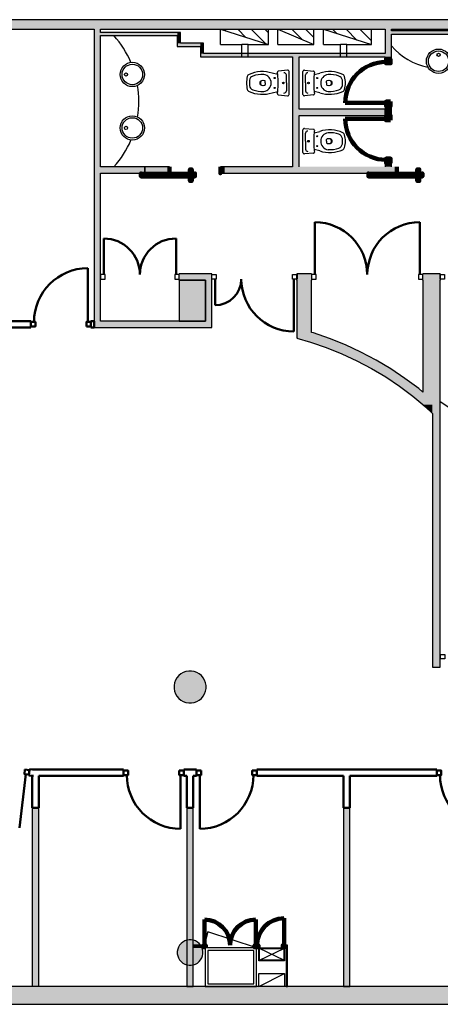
# Model space of a CAD drawing. Header units: metres. Extents: x -1 to 438, y -6 to 31.
# Tile 3 of 6: x 403 to 410, y 13 to 28. Entities that reach past the tile are written whole.
import ezdxf

# ---------------------------------------------------------------- set-up
doc = ezdxf.new("R2010")
doc.units = ezdxf.units.M
doc.linetypes.add('CONTINUA', pattern=[0])
for name, color, linetype, lineweight in [('3D P1 MURS EXISTENTS', 7, 'CONTINUA', 25), ('3D P1 MURS NOUS', 7, 'CONTINUA', 25), ('3D P1 PILAR', 7, 'CONTINUA', 25), ('P1 ESCALES 2D', 7, 'CONTINUA', 25)]:
    doc.layers.add(name, color=color, linetype=linetype, lineweight=lineweight)
pattern_1 = [(135, (0, 0), (-0.21213203, -0.21213203), []), (135, (-0.10607, -0.10607), (-0.21213203, -0.21213203), [])]

# ---------------------------------------------------------------- blocks, each defined once
blk = doc.blocks.new('_CLOSEDFILLED')
at = {"color": 0, "linetype": 'ByBlock', "lineweight": -2}
blk.add_solid([(-1, 0), (0, 0), (-1, 0)], dxfattribs=at)

msp = doc.modelspace()

# ---------------------------------------------------------------- hatches: boundary and pattern name
at = {"layer": '3D P1 MURS EXISTENTS', "linetype": 'CONTINUA', "lineweight": 18, "true_color": 0xa0a0a0, "transparency": 33554687}
for points in [[(426.846, 28.228), (401.29, 28.228), (401.261, 28.078), (426.815, 28.078)], [(404.437, 23.519), (404.437, 28.078), (404.337, 28.078), (404.337, 23.519)], [(404.437, 27.979), (405.637, 27.979), (405.637, 28.029), (404.437, 28.029)], [(405.637, 28.029), (405.637, 27.861), (405.687, 27.861), (405.687, 28.029)], [(408.987, 27.649), (408.987, 28.078), (408.887, 28.078), (408.887, 27.649)], [(408.987, 28.002), (410.457, 28.002), (410.457, 28.052), (408.987, 28.052)], [(405.637, 27.811), (405.997, 27.811), (405.997, 27.861), (405.637, 27.861)], [(405.997, 27.861), (405.997, 27.699), (406.047, 27.699), (406.047, 27.861)], [(405.997, 27.649), (408.887, 27.649), (408.887, 27.699), (405.997, 27.699)], [(407.44, 27.649), (407.44, 25.929), (407.54, 25.929), (407.54, 27.649)], [(407.54, 26.73), (408.887, 26.73), (408.887, 26.83), (407.54, 26.83)], [(404.437, 25.829), (405.13, 25.829), (405.13, 25.929), (404.437, 25.929)], [(406.366, 25.829), (409.066, 25.829), (409.066, 25.929), (406.366, 25.929)], [(406.177, 24.259), (405.667, 24.259), (405.667, 24.159), (406.077, 24.159), (406.077, 24.257), (406.177, 24.257)], [(406.177, 23.519), (406.177, 24.257), (406.077, 24.257), (406.077, 23.519)], [(407.51, 24.257), (407.507, 24.257), (407.507, 24.159), (407.737, 24.159), (407.737, 24.259), (407.51, 24.259)], [(407.737, 23.183), (407.737, 24.159), (407.507, 24.159), (407.507, 23.262)], [(409.747, 24.259), (409.477, 24.259), (409.477, 24.159), (409.747, 24.159)], [(409.747, 22.21), (409.747, 24.159), (409.477, 24.159), (409.477, 22.21)], [(404.337, 23.419), (406.177, 23.419), (406.177, 23.519), (404.337, 23.519)], [(407.507, 23.249), (407.72, 23.189), (407.51, 23.261)], [(409.318, 22.344), (409.477, 22.212), (409.477, 22.407), (409.412, 22.462), (409.197, 22.622), (408.975, 22.771), (408.745, 22.909), (408.509, 23.034), (408.266, 23.146), (408.018, 23.246), (407.764, 23.332), (407.737, 23.34), (407.737, 23.183), (407.965, 23.105), (408.207, 23.008), (408.442, 22.899), (408.672, 22.778), (408.895, 22.645), (409.111, 22.5)], [(409.518, 22.177), (409.627, 22.076), (409.627, 22.21), (409.479, 22.21)], [(409.747, 18.109), (409.747, 22.21), (409.627, 22.21), (409.627, 18.109)], [(409.747, 18.24), (409.749, 18.24), (409.749, 18.31), (409.747, 18.31)], [(398.242, 12.841), (423.657, 12.841), (423.716, 13.121), (398.297, 13.121)]]:
    msp.add_hatch(color=253, dxfattribs=at).paths.add_polyline_path(points)
at = {"layer": '3D P1 MURS NOUS', "linetype": 'CONTINUA', "lineweight": 18, "true_color": 0xa0a0a0, "transparency": 33554687}
for points in [[(408.987, 27.618), (408.987, 27.649), (408.887, 27.649), (408.887, 27.618)], [(408.987, 26.728), (408.987, 26.878), (408.887, 26.878), (408.887, 26.728)], [(408.987, 25.929), (408.987, 25.988), (408.887, 25.988), (408.887, 25.929)]]:
    msp.add_hatch(color=253, dxfattribs=at).paths.add_polyline_path(points)
at = {"layer": '3D P1 MURS NOUS', "linetype": 'CONTINUA', "lineweight": 18, "transparency": 33554687}
for color, points in [(2, [(405.13, 25.829), (405.516, 25.829), (405.516, 25.929), (405.13, 25.929)]), (2, [(406.366, 25.929), (406.31, 25.929), (406.31, 25.829), (406.366, 25.829)]), (240, [(406.051, 13.763), (405.889, 13.763), (405.889, 13.733), (406.051, 13.733)]), (240, [(406.874, 13.733), (406.874, 13.763), (406.874, 13.763), (406.874, 13.733)]), (240, [(407.362, 13.763), (407.316, 13.763), (407.316, 13.733), (407.362, 13.733)]), (240, [(407.362, 13.121), (407.362, 13.733), (407.337, 13.733), (407.337, 13.121)])]:
    msp.add_hatch(color=color, dxfattribs=at).paths.add_polyline_path(points)
at = {"layer": '3D P1 MURS NOUS', "linetype": 'CONTINUA', "lineweight": 18, "true_color": 0x006e00, "transparency": 33554687}
for points in [[(403.37, 15.909), (403.37, 13.124), (403.47, 13.124), (403.47, 15.909)], [(405.787, 15.909), (405.787, 13.121), (405.887, 13.121), (405.887, 15.909)], [(408.237, 15.909), (408.237, 13.121), (408.337, 13.121), (408.337, 15.909)]]:
    msp.add_hatch(color=96, dxfattribs=at).paths.add_polyline_path(points)
at = {"layer": '3D P1 PILAR', "linetype": 'CONTINUA', "lineweight": 18, "transparency": 33554687}
for points in [[(405.667, 23.519), (406.077, 23.519), (406.077, 24.159), (405.667, 24.159)], [(405.859, 18.049), (405.815, 18.049), (405.772, 18.042), (405.731, 18.027), (405.693, 18.005), (405.66, 17.977), (405.632, 17.943), (405.61, 17.905), (405.595, 17.864), (405.587, 17.821), (405.587, 17.778), (405.595, 17.735), (405.61, 17.694), (405.632, 17.656), (405.66, 17.622), (405.693, 17.594), (405.731, 17.572), (405.772, 17.557), (405.815, 17.55), (405.859, 17.55), (405.902, 17.557), (405.943, 17.572), (405.981, 17.594), (406.014, 17.622), (406.042, 17.656), (406.064, 17.694), (406.079, 17.735), (406.087, 17.778), (406.087, 17.821), (406.079, 17.864), (406.064, 17.905), (406.042, 17.943), (406.014, 17.977), (405.981, 18.005), (405.943, 18.027), (405.902, 18.042)], [(405.854, 13.849), (405.82, 13.849), (405.785, 13.843), (405.752, 13.831), (405.722, 13.814), (405.695, 13.791), (405.673, 13.764), (405.655, 13.734), (405.643, 13.701), (405.637, 13.667), (405.637, 13.632), (405.643, 13.598), (405.655, 13.565), (405.673, 13.534), (405.695, 13.508), (405.722, 13.485), (405.752, 13.468), (405.785, 13.456), (405.82, 13.45), (405.854, 13.45), (405.889, 13.456), (405.922, 13.468), (405.952, 13.485), (405.979, 13.508), (406.001, 13.534), (406.019, 13.565), (406.031, 13.598), (406.037, 13.632), (406.037, 13.667), (406.031, 13.701), (406.019, 13.734), (406.001, 13.764), (405.979, 13.791), (405.952, 13.814), (405.922, 13.831), (405.889, 13.843)]]:
    msp.add_hatch(color=9, dxfattribs=at).paths.add_polyline_path(points)
at = {"layer": 'P1 ESCALES 2D', "lineweight": 25, "transparency": 33554687}
h = msp.add_hatch(dxfattribs=at)
h.set_pattern_fill('RAYADO_1', scale=0.1, angle=45, style=0, pattern_type=2)
h.set_pattern_definition(pattern_1)
h.paths.add_polyline_path([(407.061, 27.838), (407.061, 28.078), (406.311, 28.078)], flags=0)
h = msp.add_hatch(dxfattribs=at)
h.set_pattern_fill('RAYADO_1', scale=0.1, angle=45, style=0, pattern_type=2)
h.set_pattern_definition(pattern_1)
h.paths.add_polyline_path([(407.211, 28.078), (407.771, 27.838), (407.771, 28.078)], flags=0)
h = msp.add_hatch(dxfattribs=at)
h.set_pattern_fill('RAYADO_1', scale=0.1, angle=45, style=0, pattern_type=2)
h.set_pattern_definition(pattern_1)
h.paths.add_polyline_path([(407.921, 28.078), (408.671, 27.838), (408.671, 28.078)], flags=0)

# ---------------------------------------------------------------- linework, layer by layer
at = {"layer": '3D P1 MURS EXISTENTS', "color": 7, "linetype": 'CONTINUA', "lineweight": 25, "transparency": 33554687}
for p, q in [((426.846, 28.228), (401.29, 28.228)), ((401.261, 28.078), (404.337, 28.078)), ((404.337, 28.078), (404.337, 23.519)), ((404.437, 28.029), (404.437, 28.078)), ((404.437, 28.078), (408.887, 28.078)), ((405.637, 28.029), (404.437, 28.029)), ((405.687, 28.029), (405.637, 28.029)), ((405.687, 27.861), (405.687, 28.029)), ((408.887, 28.078), (408.887, 27.699)), ((408.987, 28.052), (408.987, 28.078)), ((408.987, 28.078), (415.777, 28.078)), ((410.457, 28.052), (408.987, 28.052)), ((404.437, 27.979), (405.637, 27.979)), ((404.437, 25.929), (404.437, 27.979)), ((405.637, 27.979), (405.637, 27.861)), ((405.637, 27.861), (405.637, 27.811)), ((405.997, 27.861), (405.687, 27.861)), ((406.047, 27.861), (405.997, 27.861)), ((406.047, 27.699), (406.047, 27.861)), ((408.987, 28.002), (410.457, 28.002)), ((408.987, 27.649), (408.987, 28.002)), ((405.637, 27.811), (405.997, 27.811)), ((405.997, 27.811), (405.997, 27.699)), ((405.997, 27.699), (405.997, 27.649)), ((408.887, 27.699), (406.047, 27.699)), ((405.997, 27.649), (407.44, 27.649)), ((407.44, 27.649), (407.44, 25.929)), ((407.54, 27.649), (408.887, 27.649)), ((407.54, 26.83), (407.54, 27.649)), ((408.887, 26.83), (407.54, 26.83)), ((408.887, 26.73), (408.887, 26.83)), ((407.54, 25.929), (407.54, 26.73)), ((407.54, 26.73), (408.887, 26.73)), ((405.13, 25.929), (404.437, 25.929)), ((405.13, 25.829), (405.13, 25.929)), ((407.44, 25.929), (406.366, 25.929)), ((406.366, 25.929), (406.366, 25.829)), ((409.066, 25.829), (409.066, 25.929)), ((404.437, 25.829), (405.13, 25.829)), ((404.437, 24.259), (404.437, 25.829)), ((406.366, 25.829), (409.066, 25.829)), ((404.437, 24.159), (404.437, 24.259)), ((404.437, 23.519), (404.437, 24.159)), ((405.667, 24.159), (405.667, 24.259)), ((406.177, 24.259), (405.667, 24.259)), ((405.667, 24.159), (406.077, 24.159)), ((406.077, 24.159), (406.077, 23.519)), ((406.177, 24.259), (406.177, 24.257)), ((406.177, 24.159), (406.177, 24.257)), ((406.177, 23.519), (406.177, 24.159)), ((407.507, 24.159), (407.507, 24.257)), ((407.507, 24.257), (407.51, 24.257)), ((407.507, 24.159), (407.507, 23.262)), ((407.51, 24.257), (407.51, 24.259)), ((407.737, 24.259), (407.51, 24.259)), ((407.737, 24.259), (407.737, 24.159)), ((407.737, 23.34), (407.737, 24.159)), ((409.477, 24.159), (409.477, 24.259)), ((409.747, 24.259), (409.477, 24.259)), ((409.477, 24.159), (409.477, 22.407)), ((409.747, 24.259), (409.747, 24.159)), ((409.747, 22.21), (409.747, 24.159)), ((404.337, 23.519), (404.337, 23.419)), ((404.337, 23.419), (406.177, 23.419)), ((406.077, 23.519), (404.437, 23.519)), ((406.177, 23.419), (406.177, 23.519)), ((407.507, 23.262), (407.51, 23.261)), ((407.51, 23.261), (407.507, 23.249)), ((407.507, 23.249), (407.72, 23.189)), ((407.764, 23.332), (407.737, 23.34)), ((408.018, 23.246), (407.764, 23.332)), ((408.266, 23.146), (408.018, 23.246)), ((407.72, 23.189), (407.737, 23.183)), ((407.737, 23.183), (407.965, 23.105)), ((407.965, 23.105), (408.207, 23.008)), ((408.509, 23.034), (408.266, 23.146)), ((408.207, 23.008), (408.442, 22.899)), ((408.745, 22.909), (408.509, 23.034)), ((408.442, 22.899), (408.672, 22.778)), ((408.672, 22.778), (408.895, 22.645)), ((408.975, 22.771), (408.745, 22.909)), ((408.895, 22.645), (409.111, 22.5)), ((409.197, 22.622), (408.975, 22.771)), ((409.412, 22.462), (409.197, 22.622)), ((409.111, 22.5), (409.318, 22.344)), ((409.318, 22.344), (409.477, 22.212)), ((409.477, 22.407), (409.412, 22.462)), ((409.477, 22.212), (409.477, 22.21)), ((409.477, 22.21), (409.479, 22.21)), ((409.479, 22.21), (409.518, 22.177)), ((409.518, 22.177), (409.627, 22.076)), ((409.747, 18.31), (409.747, 22.21)), ((409.627, 22.076), (409.627, 18.109)), ((409.747, 18.24), (409.747, 18.31)), ((409.749, 18.31), (409.747, 18.31)), ((409.747, 18.31), (409.747, 18.24)), ((409.747, 18.109), (409.747, 18.24)), ((409.747, 18.24), (409.749, 18.24)), ((409.749, 18.31), (409.749, 18.24)), ((409.627, 18.109), (409.747, 18.109)), ((423.716, 13.121), (398.297, 13.121)), ((398.242, 12.841), (423.657, 12.841))]:
    msp.add_line(p, q, dxfattribs=at)
at = {"layer": '3D P1 MURS EXISTENTS', "color": 202, "linetype": 'CONTINUA', "lineweight": 50, "transparency": 33554687}
for p, q in [((407.787, 24.244), (407.787, 25.064)), ((409.427, 24.244), (409.427, 25.064)), ((404.487, 24.244), (404.487, 24.809)), ((405.617, 24.244), (405.617, 24.809)), ((406.227, 24.174), (406.227, 23.765)), ((407.46, 24.174), (407.46, 23.354))]:
    msp.add_line(p, q, dxfattribs=at)
at = {"layer": '3D P1 MURS EXISTENTS', "color": 7, "linetype": 'CONTINUA', "lineweight": 25, "transparency": 33554687}
for points in [[(404.437, 24.174), (404.507, 24.174), (404.507, 24.244), (404.437, 24.244), (404.437, 24.174)], [(405.597, 24.174), (405.667, 24.174), (405.667, 24.244), (405.597, 24.244), (405.597, 24.174)], [(406.177, 24.244), (406.247, 24.244), (406.247, 24.174), (406.177, 24.174), (406.177, 24.244)], [(407.44, 24.244), (407.51, 24.244), (407.51, 24.174), (407.44, 24.174), (407.44, 24.244)], [(407.737, 24.174), (407.807, 24.174), (407.807, 24.244), (407.737, 24.244), (407.737, 24.174)], [(409.407, 24.174), (409.477, 24.174), (409.477, 24.244), (409.407, 24.244), (409.407, 24.174)], [(409.817, 24.174), (409.747, 24.174), (409.747, 24.244), (409.817, 24.244), (409.817, 24.174)], [(409.819, 18.24), (409.749, 18.24), (409.749, 18.31), (409.819, 18.31), (409.819, 18.24)]]:
    msp.add_lwpolyline(points, close=True, dxfattribs=at)
at = {"layer": '3D P1 MURS EXISTENTS', "color": 202, "linetype": 'CONTINUA', "lineweight": 50, "transparency": 33554687}
for centre, radius, start, end in [((407.787, 24.244), 0.819, 0, 90), ((409.427, 24.244), 0.819, 90, 180), ((404.487, 24.244), 0.565, 0, 90), ((405.617, 24.244), 0.565, 90, 180)]:
    msp.add_arc(centre, radius, start, end, dxfattribs=at)
for centre, major_axis, start_param, end_param in [((406.227, 24.174), (0.41, 0), 4.712389, 6.283185), ((407.46, 24.174), (0.822, 0), 3.141593, 4.712389)]:
    msp.add_ellipse(centre, major_axis=major_axis, ratio=0.997665, start_param=start_param, end_param=end_param, dxfattribs=at)
at = {"layer": '3D P1 MURS NOUS', "color": 7, "linetype": 'CONTINUA', "lineweight": 25, "transparency": 33554687}
for p, q in [((408.887, 27.649), (408.887, 27.618)), ((408.987, 27.618), (408.887, 27.618)), ((408.987, 27.618), (408.987, 27.649)), ((408.887, 26.878), (408.987, 26.878)), ((408.887, 26.878), (408.887, 26.728)), ((408.987, 26.728), (408.987, 26.878)), ((408.987, 26.728), (408.887, 26.728)), ((405.516, 25.929), (405.13, 25.929)), ((405.13, 25.929), (405.13, 25.829)), ((405.516, 25.929), (405.516, 25.829)), ((406.31, 25.829), (406.31, 25.929)), ((406.366, 25.929), (406.31, 25.929)), ((406.366, 25.829), (406.366, 25.929)), ((408.887, 25.988), (408.987, 25.988)), ((408.887, 25.988), (408.887, 25.929)), ((408.987, 25.929), (408.987, 25.988)), ((405.13, 25.829), (405.516, 25.829)), ((406.31, 25.829), (406.366, 25.829)), ((403.37, 15.909), (403.37, 13.124)), ((403.47, 15.909), (403.37, 15.909)), ((403.47, 13.124), (403.47, 15.909)), ((405.787, 15.909), (405.787, 13.121)), ((405.887, 15.909), (405.787, 15.909)), ((405.887, 13.121), (405.887, 15.909)), ((408.237, 15.909), (408.237, 13.121)), ((408.337, 15.909), (408.237, 15.909)), ((408.337, 13.121), (408.337, 15.909)), ((406.051, 13.763), (405.889, 13.763)), ((405.889, 13.763), (405.889, 13.733)), ((405.889, 13.733), (406.051, 13.733)), ((406.051, 13.763), (406.051, 13.733)), ((406.874, 13.733), (406.874, 13.763)), ((406.874, 13.763), (406.874, 13.733)), ((406.874, 13.763), (406.874, 13.763)), ((406.874, 13.733), (406.874, 13.733)), ((407.316, 13.733), (407.316, 13.763)), ((407.362, 13.763), (407.316, 13.763)), ((407.316, 13.733), (407.337, 13.733)), ((407.337, 13.733), (407.337, 13.121)), ((407.362, 13.733), (407.362, 13.763)), ((407.362, 13.121), (407.362, 13.733)), ((403.37, 13.124), (403.47, 13.124)), ((405.787, 13.121), (405.887, 13.121)), ((407.337, 13.121), (407.362, 13.121)), ((408.237, 13.121), (408.337, 13.121))]:
    msp.add_line(p, q, dxfattribs=at)
at = {"layer": '3D P1 MURS NOUS', "color": 240, "linetype": 'CONTINUA', "lineweight": 140, "transparency": 33554687}
for p, q in [((408.902, 26.928), (408.262, 26.928)), ((408.902, 26.678), (408.262, 26.678)), ((406.061, 13.763), (406.061, 14.164)), ((406.864, 13.763), (406.864, 14.164)), ((407.306, 13.763), (407.306, 14.185))]:
    msp.add_line(p, q, dxfattribs=at)
at = {"layer": '3D P1 MURS NOUS', "color": 4, "linetype": 'CONTINUA', "lineweight": 50, "transparency": 33554687}
for p, q in [((404.237, 23.504), (404.237, 24.344)), ((403.347, 23.519), (400.338, 23.519)), ((400.338, 23.419), (403.347, 23.419)), ((403.347, 23.519), (403.347, 23.419)), ((404.287, 23.419), (404.287, 23.519)), ((404.337, 23.519), (404.287, 23.519)), ((404.287, 23.419), (404.337, 23.419)), ((404.337, 23.419), (404.337, 23.519)), ((403.315, 16.418), (403.325, 16.509)), ((403.325, 16.509), (403.325, 16.515)), ((403.375, 16.509), (403.325, 16.515)), ((404.797, 16.509), (403.375, 16.509)), ((404.797, 16.509), (404.797, 16.409)), ((405.737, 16.409), (405.737, 16.509)), ((405.938, 16.509), (405.737, 16.509)), ((405.938, 16.509), (405.938, 16.409)), ((406.878, 16.409), (406.878, 16.509)), ((409.695, 16.509), (406.878, 16.509)), ((409.695, 16.509), (409.695, 16.409)), ((403.266, 16.436), (403.172, 15.601)), ((403.314, 16.416), (403.315, 16.418)), ((403.314, 16.416), (403.37, 16.409)), ((403.37, 16.409), (403.388, 16.409)), ((403.37, 16.409), (403.37, 15.909)), ((403.39, 16.409), (403.37, 16.409)), ((403.388, 16.409), (403.39, 16.409)), ((403.47, 16.409), (404.797, 16.409)), ((403.47, 15.909), (403.47, 16.409)), ((405.687, 16.424), (405.687, 15.584)), ((405.737, 16.409), (405.787, 16.409)), ((405.787, 16.409), (405.787, 15.909)), ((405.887, 16.409), (405.938, 16.409)), ((405.887, 15.909), (405.887, 16.409)), ((405.988, 16.424), (405.988, 15.584)), ((406.878, 16.409), (408.237, 16.409)), ((408.237, 16.409), (408.237, 15.909)), ((408.337, 16.409), (409.695, 16.409)), ((408.337, 15.909), (408.337, 16.409)), ((403.37, 15.909), (403.47, 15.909)), ((405.787, 15.909), (405.887, 15.909)), ((408.237, 15.909), (408.337, 15.909))]:
    msp.add_line(p, q, dxfattribs=at)
at = {"layer": '3D P1 MURS NOUS', "color": 240, "linetype": 'CONTINUA', "lineweight": 140, "transparency": 33554687}
for points in [[(408.972, 27.618), (408.972, 27.548), (408.902, 27.548), (408.902, 27.618), (408.972, 27.618)], [(408.972, 26.948), (408.972, 26.878), (408.902, 26.878), (408.902, 26.948), (408.972, 26.948)], [(408.972, 26.658), (408.972, 26.728), (408.902, 26.728), (408.902, 26.658), (408.972, 26.658)], [(408.972, 25.988), (408.972, 26.058), (408.902, 26.058), (408.902, 25.988), (408.972, 25.988)], [(405.516, 25.929), (405.516, 25.879), (405.516, 25.829), (405.516, 25.879), (405.516, 25.929)], [(405.863, 25.819), (405.833, 25.819), (405.833, 25.889), (405.863, 25.889), (405.863, 25.819)], [(406.31, 25.929), (406.31, 25.879), (406.31, 25.829), (406.31, 25.879), (406.31, 25.929)], [(409.072, 25.929), (409.072, 25.879), (409.072, 25.829), (409.072, 25.879), (409.072, 25.929)], [(409.419, 25.819), (409.389, 25.819), (409.389, 25.889), (409.419, 25.889), (409.419, 25.819)], [(405.913, 25.819), (405.069, 25.819), (405.069, 25.829), (405.069, 25.779), (405.913, 25.779), (405.913, 25.829), (405.913, 25.819)], [(405.863, 25.779), (405.833, 25.779), (405.833, 25.709), (405.863, 25.709), (405.863, 25.779)], [(409.469, 25.819), (408.625, 25.819), (408.625, 25.829), (408.625, 25.779), (409.469, 25.779), (409.469, 25.829), (409.469, 25.819)], [(409.419, 25.779), (409.389, 25.779), (409.389, 25.709), (409.419, 25.709), (409.419, 25.779)], [(406.081, 13.733), (406.051, 13.733), (406.051, 13.763), (406.081, 13.763), (406.081, 13.733)], [(406.874, 13.733), (406.844, 13.733), (406.844, 13.763), (406.874, 13.763), (406.874, 13.733)], [(406.874, 13.733), (406.904, 13.733), (406.904, 13.763), (406.874, 13.763), (406.874, 13.733)], [(407.286, 13.733), (407.316, 13.733), (407.316, 13.763), (407.286, 13.763), (407.286, 13.733)]]:
    msp.add_lwpolyline(points, close=True, dxfattribs=at)
at = {"layer": '3D P1 MURS NOUS', "color": 4, "linetype": 'CONTINUA', "lineweight": 50, "transparency": 33554687}
for points in [[(403.347, 23.434), (403.417, 23.434), (403.417, 23.504), (403.347, 23.504), (403.347, 23.434)], [(404.217, 23.434), (404.287, 23.434), (404.287, 23.504), (404.217, 23.504), (404.217, 23.434)], [(403.254, 16.508), (403.324, 16.5), (403.316, 16.431), (403.246, 16.438), (403.254, 16.508)], [(404.797, 16.494), (404.867, 16.494), (404.867, 16.424), (404.797, 16.424), (404.797, 16.494)], [(405.667, 16.494), (405.737, 16.494), (405.737, 16.424), (405.667, 16.424), (405.667, 16.494)], [(406.008, 16.494), (405.938, 16.494), (405.938, 16.424), (406.008, 16.424), (406.008, 16.494)], [(406.878, 16.494), (406.808, 16.494), (406.808, 16.424), (406.878, 16.424), (406.878, 16.494)], [(409.695, 16.494), (409.765, 16.494), (409.765, 16.424), (409.695, 16.424), (409.695, 16.494)]]:
    msp.add_lwpolyline(points, close=True, dxfattribs=at)
at = {"layer": '3D P1 MURS NOUS', "color": 240, "linetype": 'CONTINUA', "lineweight": 140, "transparency": 33554687}
for centre, radius, start, end in [((408.902, 26.928), 0.64, 90, 180), ((408.902, 26.678), 0.64, 180, 270), ((406.061, 13.763), 0.401, 0, 90), ((406.864, 13.763), 0.401, 90, 180), ((407.306, 13.763), 0.422, 90, 180)]:
    msp.add_arc(centre, radius, start, end, dxfattribs=at)
at = {"layer": '3D P1 MURS NOUS', "color": 4, "linetype": 'CONTINUA', "lineweight": 50, "transparency": 33554687}
for centre, start, end in [((404.237, 23.504), 90, 180), ((405.687, 16.424), 180, 270), ((405.988, 16.424), 270, 0), ((410.585, 16.424), 180, 270)]:
    msp.add_arc(centre, 0.84, start, end, dxfattribs=at)
at = {"layer": '3D P1 PILAR', "color": 7, "linetype": 'CONTINUA', "lineweight": 25, "transparency": 33554687}
for p, q in [((406.077, 24.159), (405.667, 24.159)), ((405.667, 24.159), (405.667, 23.519)), ((406.077, 23.519), (406.077, 24.159)), ((405.667, 23.519), (406.077, 23.519)), ((405.693, 18.005), (405.66, 17.977)), ((405.731, 18.027), (405.693, 18.005)), ((405.772, 18.042), (405.731, 18.027)), ((405.815, 18.049), (405.772, 18.042)), ((405.859, 18.049), (405.815, 18.049)), ((405.902, 18.042), (405.859, 18.049)), ((405.943, 18.027), (405.902, 18.042)), ((405.981, 18.005), (405.943, 18.027)), ((406.014, 17.977), (405.981, 18.005)), ((405.595, 17.864), (405.587, 17.821)), ((405.61, 17.905), (405.595, 17.864)), ((405.632, 17.943), (405.61, 17.905)), ((405.66, 17.977), (405.632, 17.943)), ((406.042, 17.943), (406.014, 17.977)), ((406.064, 17.905), (406.042, 17.943)), ((406.079, 17.864), (406.064, 17.905)), ((406.087, 17.821), (406.079, 17.864)), ((405.587, 17.821), (405.587, 17.778)), ((405.587, 17.778), (405.595, 17.735)), ((405.595, 17.735), (405.61, 17.694)), ((406.064, 17.694), (406.079, 17.735)), ((406.079, 17.735), (406.087, 17.778)), ((406.087, 17.778), (406.087, 17.821)), ((405.61, 17.694), (405.632, 17.656)), ((405.632, 17.656), (405.66, 17.622)), ((405.66, 17.622), (405.693, 17.594)), ((405.693, 17.594), (405.731, 17.572)), ((405.731, 17.572), (405.772, 17.557)), ((405.772, 17.557), (405.815, 17.55)), ((405.815, 17.55), (405.859, 17.55)), ((405.859, 17.55), (405.902, 17.557)), ((405.902, 17.557), (405.943, 17.572)), ((405.943, 17.572), (405.981, 17.594)), ((405.981, 17.594), (406.014, 17.622)), ((406.014, 17.622), (406.042, 17.656)), ((406.042, 17.656), (406.064, 17.694)), ((405.82, 13.849), (405.785, 13.843)), ((405.854, 13.849), (405.82, 13.849)), ((405.889, 13.843), (405.854, 13.849)), ((405.643, 13.701), (405.637, 13.667)), ((405.655, 13.734), (405.643, 13.701)), ((405.673, 13.764), (405.655, 13.734)), ((405.695, 13.791), (405.673, 13.764)), ((405.722, 13.814), (405.695, 13.791)), ((405.752, 13.831), (405.722, 13.814)), ((405.785, 13.843), (405.752, 13.831)), ((405.922, 13.831), (405.889, 13.843)), ((405.952, 13.814), (405.922, 13.831)), ((405.979, 13.791), (405.952, 13.814)), ((406.001, 13.764), (405.979, 13.791)), ((406.019, 13.734), (406.001, 13.764)), ((406.031, 13.701), (406.019, 13.734)), ((406.037, 13.667), (406.031, 13.701)), ((405.637, 13.667), (405.637, 13.632)), ((405.637, 13.632), (405.643, 13.598)), ((405.643, 13.598), (405.655, 13.565)), ((405.655, 13.565), (405.673, 13.534)), ((406.001, 13.534), (406.019, 13.565)), ((406.019, 13.565), (406.031, 13.598)), ((406.031, 13.598), (406.037, 13.632)), ((406.037, 13.632), (406.037, 13.667)), ((405.673, 13.534), (405.695, 13.508)), ((405.695, 13.508), (405.722, 13.485)), ((405.722, 13.485), (405.752, 13.468)), ((405.752, 13.468), (405.785, 13.456)), ((405.785, 13.456), (405.82, 13.45)), ((405.82, 13.45), (405.854, 13.45)), ((405.854, 13.45), (405.889, 13.456)), ((405.889, 13.456), (405.922, 13.468)), ((405.922, 13.468), (405.952, 13.485)), ((405.952, 13.485), (405.979, 13.508)), ((405.979, 13.508), (406.001, 13.534))]:
    msp.add_line(p, q, dxfattribs=at)
at = {"layer": 'P1 ESCALES 2D', "color": 7, "lineweight": 25, "transparency": 33554687}
for p, q in [((406.311, 27.838), (406.311, 28.078)), ((406.311, 28.078), (407.061, 28.078)), ((406.311, 28.078), (407.061, 27.838)), ((407.061, 27.838), (407.061, 28.078)), ((407.211, 28.078), (407.771, 28.078)), ((407.211, 27.838), (407.211, 28.078)), ((407.211, 28.078), (407.771, 27.838)), ((407.771, 27.838), (407.771, 28.078)), ((407.921, 27.838), (407.921, 28.078)), ((407.921, 28.078), (408.671, 28.078)), ((407.921, 28.078), (408.671, 27.838)), ((408.671, 27.838), (408.671, 28.078)), ((406.311, 27.838), (406.647, 27.838)), ((406.647, 27.649), (406.647, 27.838)), ((406.747, 27.838), (406.647, 27.838)), ((406.747, 27.649), (406.747, 27.838)), ((406.747, 27.838), (407.061, 27.838)), ((407.211, 27.838), (407.771, 27.838)), ((407.921, 27.838), (408.187, 27.838)), ((408.187, 27.649), (408.187, 27.838)), ((408.287, 27.838), (408.187, 27.838)), ((408.287, 27.649), (408.287, 27.838)), ((408.287, 27.838), (408.671, 27.838)), ((406.874, 13.721), (406.115, 13.972))]:
    msp.add_line(p, q, dxfattribs=at)
at = {"layer": 'P1 ESCALES 2D', "color": 180, "transparency": 33554687}
for p, q in [((407.209, 27.371), (407.12, 27.392)), ((407.359, 27.439), (407.218, 27.426)), ((407.625, 27.439), (407.766, 27.426)), ((407.775, 27.371), (407.864, 27.392)), ((407.012, 27.239), (407.012, 27.265)), ((407.012, 27.239), (407.012, 27.214)), ((407.343, 27.239), (407.343, 27.365)), ((407.343, 27.239), (407.343, 27.114)), ((407.641, 27.239), (407.641, 27.365)), ((407.641, 27.239), (407.641, 27.114)), ((407.972, 27.239), (407.972, 27.265)), ((407.972, 27.239), (407.972, 27.214)), ((407.12, 27.087), (407.209, 27.108)), ((407.864, 27.087), (407.775, 27.108)), ((407.218, 27.053), (407.359, 27.04)), ((407.766, 27.053), (407.625, 27.04)), ((407.625, 26.529), (407.766, 26.516)), ((407.775, 26.461), (407.864, 26.482)), ((407.641, 26.329), (407.641, 26.455)), ((407.641, 26.329), (407.641, 26.204)), ((407.972, 26.329), (407.972, 26.355)), ((407.972, 26.329), (407.972, 26.304)), ((407.864, 26.177), (407.775, 26.198)), ((407.766, 26.143), (407.625, 26.13))]:
    msp.add_line(p, q, dxfattribs=at)
at = {"layer": 'P1 ESCALES 2D', "linetype": 'CONTINUA', "lineweight": 25, "transparency": 33554687}
for p, q in [((406.924, 13.531), (407.304, 13.711)), ((407.304, 13.531), (406.924, 13.711)), ((406.914, 13.121), (407.314, 13.321))]:
    msp.add_line(p, q, dxfattribs=at)
at = {"layer": 'P1 ESCALES 2D', "color": 180, "transparency": 33554687}
for points in [[(407.384, 27.061), (407.384, 27.239), (407.384, 27.418)], [(407.6, 27.061), (407.6, 27.239), (407.6, 27.418)], [(407.6, 26.151), (407.6, 26.329), (407.6, 26.508)]]:
    msp.add_lwpolyline(points, dxfattribs=at)
at = {"layer": 'P1 ESCALES 2D', "color": 7, "lineweight": 25, "transparency": 33554687}
for points in [[(406.074, 13.121), (406.874, 13.121), (406.874, 13.721), (406.074, 13.721), (406.074, 13.121)], [(406.114, 13.161), (406.834, 13.161), (406.834, 13.681), (406.114, 13.681), (406.114, 13.161)]]:
    msp.add_lwpolyline(points, close=True, dxfattribs=at)
at = {"layer": 'P1 ESCALES 2D', "linetype": 'CONTINUA', "lineweight": 25, "transparency": 33554687}
for points in [[(407.314, 13.521), (406.914, 13.521), (406.914, 13.721), (407.314, 13.721), (407.314, 13.521)], [(407.314, 13.121), (406.914, 13.121), (406.914, 13.321), (407.314, 13.321), (407.314, 13.121)]]:
    msp.add_lwpolyline(points, close=True, dxfattribs=at)
at = {"layer": 'P1 ESCALES 2D', "color": 7, "linetype": 'CONTINUA', "lineweight": 25, "transparency": 33554687}
msp.add_lwpolyline([(407.304, 13.531), (406.924, 13.531), (406.924, 13.711), (407.304, 13.711), (407.304, 13.531)], close=True, dxfattribs=at)
at = {"layer": 'P1 ESCALES 2D', "color": 180, "transparency": 33554687}
for centre, radius in [((409.722, 27.579), 0.19), ((409.722, 27.579), 0.16), ((409.722, 27.679), 0.025), ((404.934, 27.372), 0.19), ((404.934, 27.372), 0.16), ((404.834, 27.372), 0.025), ((407.159, 27.317), 0.008), ((407.296, 27.239), 0.0125), ((407.688, 27.239), 0.0125), ((407.825, 27.317), 0.008), ((407.159, 27.162), 0.008), ((407.825, 27.162), 0.008), ((404.934, 26.537), 0.19), ((404.934, 26.537), 0.16), ((404.834, 26.537), 0.025), ((407.688, 26.329), 0.0125), ((407.825, 26.407), 0.008), ((407.825, 26.252), 0.008)]:
    msp.add_circle(centre, radius, dxfattribs=at)
at = {"layer": 'P1 ESCALES 2D', "color": 7, "lineweight": 25, "transparency": 33554687}
for centre, radius, start, end in [((403.495, 26.954), 1.542, 23.1734, 41.6624), ((409.722, 28.429), 0.955, 219.681, 259.9264), ((403.495, 26.954), 1.542, 350.7731, 9.2269), ((403.495, 26.954), 1.542, 318.3376, 336.8266), ((412.652, 26.612), 5.233, 236.2843, 302.8046), ((406.874, 13.721), 0.8, 161.7191, 180)]:
    msp.add_arc(centre, radius, start, end, dxfattribs=at)
at = {"layer": 'P1 ESCALES 2D', "color": 180, "transparency": 33554687}
for centre, radius, start, end in [((406.964, 26.925), 0.492, 71.514, 114.6825), ((407.219, 27.411), 0.015, 94.7621, 186.9037), ((405.801, 27.239), 1.413, 5.3323, 6.9037), ((407.306, 27.361), 0.0372, 6.0407, 91.7016), ((407.362, 27.418), 0.0218, 1.3248, 96.3644), ((407.622, 27.418), 0.0218, 83.6356, 178.6752), ((407.678, 27.361), 0.0372, 88.2984, 173.9593), ((407.765, 27.411), 0.015, 353.0963, 85.2379), ((409.183, 27.239), 1.413, 173.0963, 174.6677), ((408.02, 26.925), 0.492, 65.3175, 108.486), ((407.116, 27.239), 0.397, 165.4531, 180), ((407.116, 27.239), 0.397, 180, 194.5469), ((406.78, 27.327), 0.05, 114.6825, 165.4531), ((407.116, 27.239), 0.352, 173.0722, 180), ((407.116, 27.239), 0.352, 180, 186.9278), ((406.845, 27.272), 0.08, 108.8669, 173.0722), ((406.964, 26.925), 0.447, 86.9791, 108.8669), ((406.962, 27.239), 0.0366, 105.2314, 254.7686), ((406.975, 27.239), 0.0386, 105.7788, 254.2212), ((406.977, 27.152), 0.125, 78.5881, 101.4119), ((406.972, 27.239), 0.133, 276.8934, 83.1066), ((407.002, 27.265), 0.01, 0, 90), ((405.801, 27.239), 1.413, 0, 5.3323), ((405.801, 27.239), 1.413, 354.6677, 0), ((409.183, 27.239), 1.413, 174.6677, 180), ((409.183, 27.239), 1.413, 180, 185.3323), ((408.012, 27.239), 0.133, 96.8934, 263.1066), ((407.982, 27.265), 0.01, 90, 180), ((408.007, 27.152), 0.125, 78.5881, 101.4119), ((408.02, 26.925), 0.447, 71.1331, 93.0209), ((408.009, 27.239), 0.0386, 285.7788, 74.2212), ((408.022, 27.239), 0.0366, 285.2314, 74.7686), ((408.138, 27.272), 0.08, 6.9278, 71.1331), ((407.868, 27.239), 0.352, 0, 6.9278), ((407.868, 27.239), 0.352, 353.0722, 0), ((408.204, 27.327), 0.05, 14.5469, 65.3175), ((407.868, 27.239), 0.397, 0, 14.5469), ((407.868, 27.239), 0.397, 345.4531, 0), ((406.78, 27.152), 0.05, 194.5469, 245.3175), ((406.964, 27.554), 0.492, 245.3175, 288.486), ((406.845, 27.207), 0.08, 186.9278, 251.1331), ((406.964, 27.554), 0.447, 251.1331, 273.0209), ((406.977, 27.327), 0.125, 258.5881, 281.4119), ((407.002, 27.214), 0.01, 270, 0), ((405.801, 27.239), 1.413, 353.0963, 354.6677), ((407.306, 27.118), 0.0372, 268.2984, 353.9593), ((407.678, 27.118), 0.0372, 186.0407, 271.7016), ((409.183, 27.239), 1.413, 185.3323, 186.9037), ((408.02, 27.554), 0.492, 251.514, 294.6825), ((407.982, 27.214), 0.01, 180, 270), ((408.007, 27.327), 0.125, 258.5881, 281.4119), ((408.02, 27.554), 0.447, 266.9791, 288.8669), ((408.138, 27.207), 0.08, 288.8669, 353.0722), ((408.204, 27.152), 0.05, 294.6825, 345.4531), ((407.219, 27.068), 0.015, 173.0963, 265.2379), ((407.362, 27.061), 0.0218, 263.6356, 358.6752), ((407.622, 27.061), 0.0218, 181.3248, 276.3644), ((407.765, 27.068), 0.015, 274.7621, 6.9037), ((407.622, 26.508), 0.0218, 83.6356, 178.6752), ((407.678, 26.451), 0.0372, 88.2984, 173.9593), ((407.765, 26.501), 0.015, 353.0963, 85.2379), ((409.183, 26.329), 1.413, 173.0963, 174.6677), ((408.02, 26.015), 0.492, 65.3175, 108.486), ((409.183, 26.329), 1.413, 174.6677, 180), ((409.183, 26.329), 1.413, 180, 185.3323), ((408.012, 26.329), 0.133, 96.8934, 263.1066), ((407.982, 26.355), 0.01, 90, 180), ((408.007, 26.242), 0.125, 78.5881, 101.4119), ((408.02, 26.015), 0.447, 71.1331, 93.0209), ((408.009, 26.329), 0.0386, 285.7788, 74.2212), ((408.022, 26.329), 0.0366, 285.2314, 74.7686), ((408.138, 26.362), 0.08, 6.9278, 71.1331), ((407.868, 26.329), 0.352, 0, 6.9278), ((407.868, 26.329), 0.352, 353.0722, 0), ((408.204, 26.417), 0.05, 14.5469, 65.3175), ((407.868, 26.329), 0.397, 0, 14.5469), ((407.868, 26.329), 0.397, 345.4531, 0), ((407.678, 26.208), 0.0372, 186.0407, 271.7016), ((407.765, 26.158), 0.015, 274.7621, 6.9037), ((409.183, 26.329), 1.413, 185.3323, 186.9037), ((408.02, 26.644), 0.492, 251.514, 294.6825), ((407.982, 26.304), 0.01, 180, 270), ((408.007, 26.417), 0.125, 258.5881, 281.4119), ((408.02, 26.644), 0.447, 266.9791, 288.8669), ((408.138, 26.297), 0.08, 288.8669, 353.0722), ((408.204, 26.242), 0.05, 294.6825, 345.4531), ((407.622, 26.151), 0.0218, 181.3248, 276.3644)]:
    msp.add_arc(centre, radius, start, end, dxfattribs=at)

# ---------------------------------------------------------------- block references
at = {"layer": '3D P1 MURS EXISTENTS', "color": 7, "linetype": 'CONTINUA', "lineweight": 25, "transparency": 33554687, "xscale": 0.0002666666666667, "yscale": 0.0002666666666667, "zscale": 0.0002666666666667}
msp.add_blockref('_CLOSEDFILLED', (406.239, 18.453), dxfattribs=at)
at = {"layer": '3D P1 PILAR', "color": 7, "linetype": 'CONTINUA', "lineweight": 25, "transparency": 33554687, "xscale": 0.0002666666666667, "yscale": 0.0002666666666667, "zscale": 0.0002666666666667}
for p in [(405.837, 17.799), (405.837, 13.649)]:
    msp.add_blockref('_CLOSEDFILLED', p, dxfattribs=at)

doc.saveas('drawing.dxf')
